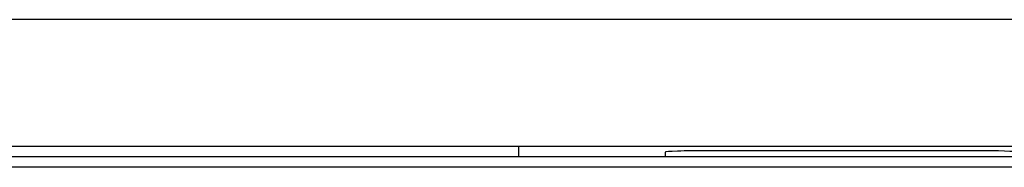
# Model space of a CAD drawing. Header units: millimetres. Extents: x -728 to -141, y -62 to 525.
# Tile 48 of 186: x -452.74 to -429.52, y 180.3 to 183.79. Entities that reach past the tile are written whole.
import ezdxf

# ---------------------------------------------------------------- set-up
doc = ezdxf.new("R2010")
doc.units = ezdxf.units.MM
doc.header["$LTSCALE"] = 23.1
doc.layers.add('R912005502_AM_0', color=7, linetype='CONTINUOUS')

msp = doc.modelspace()

# ---------------------------------------------------------------- linework, layer by layer
at = {"layer": 'R912005502_AM_0', "color": 7}
for p, q in [((-420.375, 183.792), (-507.968, 183.792)), ((-420.969, 180.792), (-508.569, 180.792)), ((-440.969, 180.547), (-440.969, 180.792)), ((-430.219, 180.696), (-436.519, 180.696)), ((-425.43, 180.547), (-504.108, 180.547)), ((-437.519, 180.547), (-440.969, 180.547)), ((-437.519, 180.661), (-437.519, 180.547)), ((-421.969, 180.303), (-507.569, 180.303))]:
    msp.add_line(p, q, dxfattribs=at)
for centre, start_param, end_param in [((-436.519, 180.661), 1.570796, 3.141593), ((-430.219, 180.661), 0, 1.570796)]:
    msp.add_ellipse(centre, major_axis=(1, 0), ratio=0.034921, start_param=start_param, end_param=end_param, dxfattribs=at)

doc.saveas('drawing.dxf')
